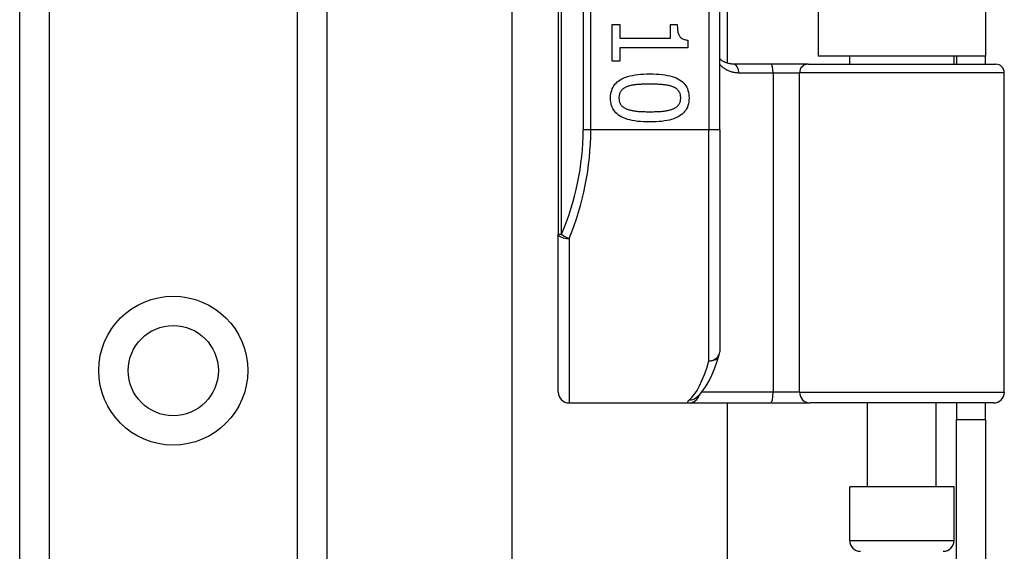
# Model space of a CAD drawing. Header units: inches. Extents: x 2.3 to 62.6, y 3.3 to 33.7.
# Tile 38 of 57: x 12.4 to 14.2, y 19.6 to 20.6. Entities that reach past the tile are written whole.
import ezdxf

# ---------------------------------------------------------------- set-up
doc = ezdxf.new("R2010")
doc.units = ezdxf.units.IN
doc.header["$MEASUREMENT"] = 0
doc.layers.add('Visible Edges(ANSI)', color=7, linetype='Continuous', lineweight=25)
doc.layers.add('Visible Tangent Edges(ANSI)', color=7, linetype='Continuous', lineweight=25)

msp = doc.modelspace()

# ---------------------------------------------------------------- linework, layer by layer
at = {"layer": 'Visible Edges(ANSI)'}
for p, q in [((12.4071, 10.7422), (12.4071, 24.191)), ((12.9691, 24.191), (12.9691, 10.7422)), ((13.3926, 22.0592), (13.3926, 20.177)), ((13.6879, 20.3681), (13.6879, 21.8681)), ((13.7017, 21.7462), (13.7017, 20.4901)), ((13.8681, 21.7336), (13.8681, 20.5026)), ((14.1741, 21.7336), (14.1741, 20.5026)), ((13.308, 14.2501), (13.308, 20.6832)), ((13.4912, 20.5606), (13.5053, 20.5606)), ((13.4912, 20.4934), (13.4912, 20.5606)), ((13.5053, 20.5606), (13.5053, 20.5356)), ((13.5976, 20.5606), (13.6102, 20.5606)), ((13.5976, 20.5356), (13.5976, 20.5606)), ((13.5053, 20.5356), (13.5976, 20.5356)), ((13.6294, 20.5322), (13.6294, 20.5179)), ((13.5053, 20.5179), (13.5053, 20.4934)), ((13.6294, 20.5179), (13.5053, 20.5179)), ((14.1741, 20.5026), (13.8681, 20.5026)), ((13.9257, 20.4882), (13.9257, 20.5026)), ((14.1166, 20.4882), (14.1166, 20.5026)), ((14.1211, 20.5026), (14.1211, 20.4882)), ((14.1741, 20.4882), (14.1741, 20.5026)), ((13.5053, 20.4934), (13.4912, 20.4934)), ((13.7821, 20.4882), (13.7137, 20.4882)), ((13.8496, 20.4882), (13.7821, 20.4882)), ((13.8496, 20.4882), (14.1929, 20.4882)), ((14.2086, 19.8878), (14.2086, 20.4724)), ((13.6879, 20.3681), (13.6879, 19.9618)), ((13.3926, 19.8878), (13.3926, 20.177)), ((13.644, 19.8772), (13.6445, 19.8775)), ((13.4123, 19.8681), (13.6318, 19.8681)), ((13.6318, 19.8681), (13.7812, 19.8681)), ((13.7017, 19.8681), (13.7017, 15.0651)), ((13.7812, 19.8681), (13.8536, 19.8681)), ((14.189, 19.8681), (13.8536, 19.8681)), ((13.9581, 19.7146), (13.9581, 19.8681)), ((14.0841, 19.7146), (14.0841, 19.8681)), ((14.1211, 19.8681), (14.1211, 19.8371)), ((14.1741, 19.8371), (14.1741, 19.8681)), ((14.1211, 19.5251), (14.1211, 19.8371)), ((14.1741, 19.8371), (14.1211, 19.8371)), ((14.1741, 19.8371), (14.1741, 19.5251)), ((14.1166, 19.7146), (13.9257, 19.7146)), ((13.9257, 19.6162), (13.9257, 19.7146)), ((14.1166, 19.6162), (14.1166, 19.7146))]:
    msp.add_line(p, q, dxfattribs=at)
at = {"layer": 'Visible Edges(ANSI)', "flags": 128}
for points in [[(13.6102, 20.5606), (13.6103, 20.5583), (13.6104, 20.5561), (13.6105, 20.554), (13.6107, 20.552), (13.6109, 20.5501), (13.6112, 20.5483), (13.6116, 20.5466), (13.612, 20.545), (13.6125, 20.5436), (13.613, 20.5422), (13.6136, 20.5409), (13.6143, 20.5397), (13.615, 20.5387), (13.6158, 20.5377), (13.6167, 20.5368), (13.6177, 20.5359), (13.6188, 20.5352), (13.6201, 20.5345), (13.6214, 20.5339), (13.6228, 20.5334), (13.6243, 20.533), (13.6259, 20.5326), (13.6276, 20.5323), (13.6294, 20.5322)], [(13.7137, 20.4882), (13.7124, 20.4882), (13.7112, 20.4883), (13.71, 20.4884), (13.7088, 20.4885), (13.7076, 20.4887), (13.7064, 20.4889), (13.7052, 20.4891), (13.7041, 20.4894), (13.7029, 20.4897), (13.7018, 20.49), (13.7007, 20.4904), (13.6996, 20.4908), (13.6985, 20.4912), (13.6975, 20.4917), (13.6964, 20.4922), (13.6954, 20.4927), (13.6944, 20.4932), (13.6934, 20.4938), (13.6925, 20.4944), (13.6915, 20.495), (13.6906, 20.4957), (13.6897, 20.4964), (13.6888, 20.4971), (13.6879, 20.4978)], [(13.4883, 20.4263), (13.4884, 20.43), (13.4888, 20.4336), (13.4894, 20.4369), (13.4903, 20.4401), (13.4914, 20.4432), (13.4927, 20.446), (13.4943, 20.4487), (13.4962, 20.4513), (13.4983, 20.4536), (13.5006, 20.4558), (13.5032, 20.4579), (13.506, 20.4597), (13.5091, 20.4614), (13.5124, 20.463), (13.516, 20.4644), (13.5199, 20.4657), (13.524, 20.4668), (13.5283, 20.4677), (13.533, 20.4686), (13.5379, 20.4692), (13.543, 20.4697), (13.5484, 20.4701), (13.5541, 20.4703), (13.56, 20.4704)], [(13.56, 20.4704), (13.5661, 20.4703), (13.5719, 20.4701), (13.5774, 20.4697), (13.5826, 20.4692), (13.5876, 20.4685), (13.5923, 20.4677), (13.5967, 20.4667), (13.6008, 20.4656), (13.6047, 20.4643), (13.6082, 20.4629), (13.6115, 20.4613), (13.6145, 20.4596), (13.6173, 20.4577), (13.6198, 20.4557), (13.6221, 20.4535), (13.6241, 20.4511), (13.6259, 20.4486), (13.6275, 20.4459), (13.6288, 20.443), (13.6299, 20.44), (13.6307, 20.4368), (13.6313, 20.4335), (13.6317, 20.43), (13.6318, 20.4263)], [(13.56, 20.4516), (13.5576, 20.4516), (13.5553, 20.4516), (13.553, 20.4516), (13.5508, 20.4515), (13.5487, 20.4515), (13.5467, 20.4514), (13.5447, 20.4513), (13.5428, 20.4512), (13.5409, 20.4511), (13.5391, 20.451), (13.5374, 20.4509), (13.5358, 20.4507), (13.5342, 20.4506), (13.5326, 20.4504), (13.531, 20.4502), (13.5295, 20.4499), (13.528, 20.4497), (13.5266, 20.4494), (13.5251, 20.449), (13.5237, 20.4487), (13.5224, 20.4483), (13.521, 20.4479), (13.5197, 20.4474), (13.5184, 20.447)], [(13.602, 20.4468), (13.6008, 20.4473), (13.5995, 20.4477), (13.5982, 20.4481), (13.5969, 20.4485), (13.5955, 20.4489), (13.594, 20.4492), (13.5925, 20.4495), (13.591, 20.4498), (13.5894, 20.45), (13.5877, 20.4503), (13.586, 20.4505), (13.5842, 20.4506), (13.5824, 20.4508), (13.5806, 20.4509), (13.5787, 20.4511), (13.5768, 20.4512), (13.5748, 20.4513), (13.5728, 20.4514), (13.5708, 20.4515), (13.5687, 20.4515), (13.5666, 20.4516), (13.5644, 20.4516), (13.5622, 20.4516), (13.56, 20.4516)], [(13.5184, 20.447), (13.5173, 20.4465), (13.5162, 20.446), (13.5151, 20.4455), (13.5141, 20.4449), (13.5131, 20.4443), (13.5121, 20.4437), (13.5112, 20.443), (13.5104, 20.4424), (13.5096, 20.4416), (13.5088, 20.4409), (13.5081, 20.4401), (13.5075, 20.4393), (13.5068, 20.4385), (13.5063, 20.4376), (13.5058, 20.4366), (13.5053, 20.4357), (13.5049, 20.4346), (13.5046, 20.4336), (13.5043, 20.4325), (13.504, 20.4313), (13.5038, 20.4301), (13.5037, 20.4289), (13.5036, 20.4276), (13.5036, 20.4263)], [(13.6165, 20.4263), (13.6165, 20.4276), (13.6164, 20.4288), (13.6163, 20.43), (13.6161, 20.4311), (13.6159, 20.4322), (13.6156, 20.4333), (13.6153, 20.4344), (13.6149, 20.4354), (13.6145, 20.4363), (13.614, 20.4372), (13.6134, 20.4381), (13.6129, 20.439), (13.6122, 20.4398), (13.6116, 20.4406), (13.6108, 20.4413), (13.61, 20.4421), (13.6092, 20.4428), (13.6083, 20.4434), (13.6074, 20.4441), (13.6064, 20.4447), (13.6054, 20.4453), (13.6043, 20.4458), (13.6032, 20.4463), (13.602, 20.4468)], [(13.5601, 20.3823), (13.5541, 20.3824), (13.5483, 20.3826), (13.5428, 20.383), (13.5376, 20.3835), (13.5326, 20.3842), (13.528, 20.385), (13.5236, 20.386), (13.5194, 20.3871), (13.5156, 20.3884), (13.512, 20.3898), (13.5087, 20.3914), (13.5057, 20.3931), (13.5029, 20.395), (13.5004, 20.397), (13.4981, 20.3992), (13.496, 20.4016), (13.4942, 20.4041), (13.4926, 20.4068), (13.4913, 20.4096), (13.4902, 20.4126), (13.4894, 20.4158), (13.4888, 20.4191), (13.4884, 20.4226), (13.4883, 20.4263)], [(13.5036, 20.4263), (13.5036, 20.425), (13.5037, 20.4238), (13.5038, 20.4227), (13.504, 20.4215), (13.5042, 20.4204), (13.5045, 20.4194), (13.5048, 20.4183), (13.5052, 20.4173), (13.5056, 20.4164), (13.5061, 20.4155), (13.5066, 20.4146), (13.5072, 20.4137), (13.5079, 20.4129), (13.5085, 20.4121), (13.5093, 20.4114), (13.5101, 20.4107), (13.5109, 20.41), (13.5118, 20.4093), (13.5127, 20.4087), (13.5137, 20.4081), (13.5147, 20.4075), (13.5158, 20.407), (13.5169, 20.4065), (13.5181, 20.406)], [(13.6318, 20.4263), (13.6317, 20.4226), (13.6313, 20.4191), (13.6307, 20.4157), (13.6298, 20.4125), (13.6287, 20.4095), (13.6273, 20.4066), (13.6257, 20.4039), (13.6238, 20.4014), (13.6217, 20.399), (13.6194, 20.3969), (13.6168, 20.3948), (13.6139, 20.393), (13.6108, 20.3913), (13.6075, 20.3897), (13.6039, 20.3883), (13.6, 20.387), (13.5959, 20.3859), (13.5915, 20.385), (13.5869, 20.3842), (13.5821, 20.3835), (13.5769, 20.383), (13.5716, 20.3826), (13.566, 20.3824), (13.5601, 20.3823)], [(13.6022, 20.4061), (13.6033, 20.4066), (13.6044, 20.4071), (13.6055, 20.4076), (13.6065, 20.4082), (13.6075, 20.4088), (13.6084, 20.4094), (13.6092, 20.41), (13.6101, 20.4107), (13.6108, 20.4114), (13.6116, 20.4122), (13.6122, 20.4129), (13.6129, 20.4137), (13.6134, 20.4146), (13.614, 20.4154), (13.6145, 20.4163), (13.6149, 20.4173), (13.6153, 20.4183), (13.6156, 20.4193), (13.6159, 20.4204), (13.6161, 20.4215), (13.6163, 20.4226), (13.6164, 20.4238), (13.6165, 20.425), (13.6165, 20.4263)], [(13.5181, 20.406), (13.5193, 20.4055), (13.5205, 20.4051), (13.5218, 20.4047), (13.5231, 20.4044), (13.5244, 20.404), (13.5258, 20.4037), (13.5273, 20.4034), (13.5288, 20.4031), (13.5304, 20.4028), (13.532, 20.4026), (13.5337, 20.4024), (13.5354, 20.4022), (13.5372, 20.402), (13.539, 20.4018), (13.5409, 20.4017), (13.5428, 20.4016), (13.5448, 20.4014), (13.5468, 20.4013), (13.5489, 20.4013), (13.5511, 20.4012), (13.5532, 20.4011), (13.5555, 20.4011), (13.5578, 20.4011), (13.5601, 20.4011)], [(13.5601, 20.4011), (13.5624, 20.4011), (13.5647, 20.4011), (13.567, 20.4011), (13.5691, 20.4012), (13.5713, 20.4013), (13.5733, 20.4013), (13.5754, 20.4014), (13.5773, 20.4016), (13.5793, 20.4017), (13.5811, 20.4018), (13.583, 20.402), (13.5847, 20.4022), (13.5864, 20.4024), (13.5881, 20.4026), (13.5897, 20.4028), (13.5913, 20.4031), (13.5928, 20.4034), (13.5943, 20.4037), (13.5957, 20.404), (13.5971, 20.4044), (13.5985, 20.4048), (13.5998, 20.4052), (13.601, 20.4056), (13.6022, 20.4061)], [(13.6445, 19.8775), (13.6514, 19.8838), (13.6576, 19.8912), (13.6632, 19.8995), (13.6685, 19.9088), (13.6734, 19.9191), (13.6782, 19.9304), (13.6827, 19.9427), (13.687, 19.9561)]]:
    msp.add_lwpolyline(points, dxfattribs=at)
at = {"layer": 'Visible Edges(ANSI)'}
msp.add_circle((12.6881, 19.9272), 0.0825, dxfattribs=at)
for centre, radius, start, end in [((14.1929, 20.4724), 0.0157, 0, 90), ((13.6682, 19.9618), 0.0197, 342.9585, 0), ((13.4123, 19.8878), 0.0197, 180, 270), ((14.189, 19.8878), 0.0197, 270, 0), ((13.9454, 19.6162), 0.0197, 180, 270), ((14.0969, 19.6162), 0.0197, 270, 0)]:
    msp.add_arc(centre, radius, start, end, dxfattribs=at)
at = {"layer": 'Visible Tangent Edges(ANSI)'}
for p, q in [((12.461, 24.191), (12.461, 10.7422)), ((12.9153, 10.7422), (12.9153, 24.191)), ((13.3984, 20.177), (13.3984, 22.0592)), ((13.4381, 21.8681), (13.4381, 20.3681)), ((13.452, 20.3681), (13.452, 21.8681)), ((13.6682, 21.8681), (13.6682, 20.3681)), ((13.7228, 20.4724), (13.7857, 20.4724)), ((13.7857, 20.4724), (13.8339, 20.4724)), ((13.7857, 20.4724), (13.7857, 19.8878)), ((14.2086, 20.4724), (13.8339, 20.4724)), ((13.8339, 19.8878), (13.8339, 20.4724)), ((13.452, 20.3681), (13.4381, 20.3681)), ((13.6682, 20.3681), (13.452, 20.3681)), ((13.6879, 20.3681), (13.6682, 20.3681)), ((13.6682, 19.9452), (13.6682, 20.3681)), ((13.3926, 20.177), (13.3984, 20.177)), ((13.4123, 20.1692), (13.4123, 19.8681)), ((13.7857, 19.8878), (13.655, 19.8878)), ((13.8339, 19.8878), (13.7857, 19.8878)), ((13.8339, 19.8878), (14.2086, 19.8878)), ((13.9257, 19.6162), (14.1166, 19.6162))]:
    msp.add_line(p, q, dxfattribs=at)
at = {"layer": 'Visible Tangent Edges(ANSI)', "flags": 128}
for points in [[(13.6879, 20.4877), (13.6891, 20.4865), (13.6902, 20.4854), (13.6915, 20.4843), (13.6927, 20.4833), (13.694, 20.4823), (13.6953, 20.4813), (13.6966, 20.4804), (13.6979, 20.4796), (13.6993, 20.4787), (13.7007, 20.478), (13.7022, 20.4772), (13.7036, 20.4766), (13.7051, 20.4759), (13.7066, 20.4753), (13.7081, 20.4748), (13.7097, 20.4743), (13.7112, 20.4739), (13.7128, 20.4735), (13.7145, 20.4732), (13.7161, 20.4729), (13.7178, 20.4727), (13.7194, 20.4726), (13.7211, 20.4725), (13.7228, 20.4724)], [(13.6324, 19.8736), (13.6319, 19.8732), (13.6314, 19.8728), (13.6309, 19.8723), (13.6305, 19.872), (13.6302, 19.8716), (13.6299, 19.8712), (13.6296, 19.8709), (13.6293, 19.8706), (13.6292, 19.8703), (13.629, 19.87), (13.6289, 19.8697), (13.6289, 19.8695), (13.6289, 19.8693), (13.6289, 19.8691), (13.629, 19.8689), (13.6291, 19.8687), (13.6293, 19.8686), (13.6295, 19.8685), (13.6298, 19.8684), (13.6301, 19.8683), (13.6304, 19.8682), (13.6308, 19.8682), (13.6313, 19.8681), (13.6318, 19.8681)]]:
    msp.add_lwpolyline(points, dxfattribs=at)
at = {"layer": 'Visible Tangent Edges(ANSI)'}
msp.add_circle((12.6881, 19.9272), 0.1363, dxfattribs=at)
msp.add_arc((12.9577, 20.3681), 0.4803, 336.5561, 0, dxfattribs=at)
for centre, major_axis, ratio, start_param, end_param in [((13.7137, 20.4724), (0, 0.0157), 0.580671, 4.712389, 6.283185), ((13.7821, 20.4724), (0, 0.0157), 0.225879, 4.712389, 6.283185), ((13.8496, 20.4724), (0, 0.0157), 0.998608, 0, 1.570796), ((12.9717, 20.3681), (0, 0.5), 0.96063, 4.303216, 4.712389), ((13.4123, 20.177), (-0.0197, 0), 0.39785, 0, 1.570796), ((13.4123, 20.177), (-0.0181, 0.0078), 0.369668, 0.864875, 1.72975), ((13.6682, 19.9618), (0.0197, 0), 0.845842, 4.712389, 6.283185), ((13.6187, 20.3681), (0, -0.5), 0.185699, 0.148494, 0.562654), ((13.6682, 19.9618), (0.0188, -0.0058), 0.834757, 4.962887, 6.283185), ((13.6318, 19.8878), (0, -0.0197), 0.985236, 0, 1.320384), ((13.6324, 19.8931), (0.012, -0.0156), 0.971402, 5.610492, 6.283185), ((13.7812, 19.8878), (0, -0.0197), 0.225879, 0, 1.570796), ((13.8536, 19.8878), (0, -0.0197), 0.998608, 4.712389, 6.283185)]:
    msp.add_ellipse(centre, major_axis=major_axis, ratio=ratio, start_param=start_param, end_param=end_param, dxfattribs=at)

doc.saveas('drawing.dxf')
